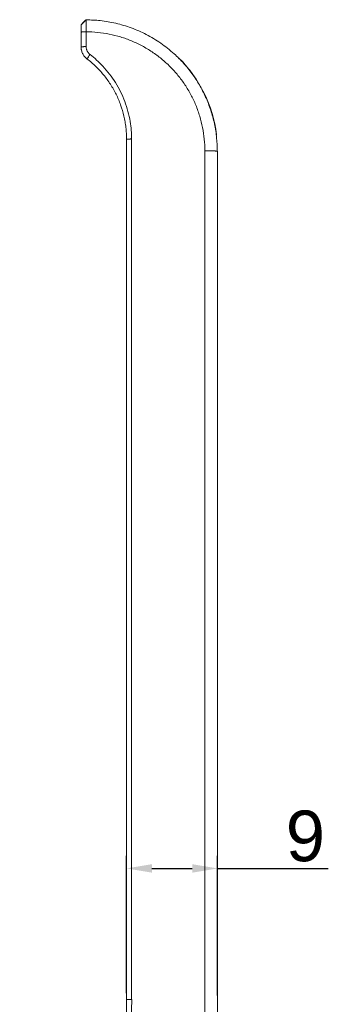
# Model space of a CAD drawing. Header units: millimetres. Extents: x 1684 to 2229, y 1543 to 1917.
# Tile 12 of 16: x 2017 to 2048, y 1646 to 1743. Entities that reach past the tile are written whole.
import ezdxf

# ---------------------------------------------------------------- set-up
doc = ezdxf.new("R2010")
doc.units = ezdxf.units.MM
doc.layers.add('1', color=7, linetype='Continuous', true_color=0xffffff)
doc.layers.add('细实线层', color=3, linetype='Continuous', lineweight=18)
doc.styles.get("Standard").update_dxf_attribs({"font": 'arial.ttf'})
doc.dimstyles.new('ISO-25', dxfattribs={"dimtxt": 5, "dimasz": 2.5, "dimexe": 1.25, "dimexo": 0.625, "dimtad": 1, "dimtxsty": 'Standard', "dimcen": 2.5, "dimadec": 0, "dimazin": 0, "dimtfac": 1, "dimtmove": 0, "dimatfit": 3, "dimfxl": 1, "dimarcsym": 0})

# ---------------------------------------------------------------- blocks, each defined once
blk = doc.blocks.new('*D87')
at = {"layer": 'Defpoints', "color": 0, "transparency": 16777216}
for p in [(2036.841, 1658.941), (2027.841, 1645.989), (2036.841, 1645.764)]:
    blk.add_point(p, dxfattribs=at)
at = {"layer": '细实线层', "color": 0, "lineweight": -2, "transparency": 16777216}
for p, q in [((2027.841, 1646.614), (2027.841, 1660.191)), ((2036.841, 1646.389), (2036.841, 1660.191)), ((2030.341, 1658.941), (2034.341, 1658.941)), ((2036.841, 1658.941), (2047.792, 1658.941))]:
    blk.add_line(p, q, dxfattribs=at)
at = {"layer": '细实线层', "color": 0, "transparency": 16777216}
for points in [[(2030.341, 1659.358), (2030.341, 1658.525), (2027.841, 1658.941)], [(2034.341, 1659.358), (2034.341, 1658.525), (2036.841, 1658.941)]]:
    blk.add_solid(points, dxfattribs=at)
at = {"layer": '细实线层', "color": 0, "transparency": 16777216, "insert": (2045.523, 1662.119), "char_height": 5, "attachment_point": 5}
blk.add_mtext('9', dxfattribs=at)

msp = doc.modelspace()

# ---------------------------------------------------------------- linework, layer by layer
at = {"layer": '1', "color": 7, "linetype": 'Continuous', "lineweight": 13}
for p, q in [((2023.341, 1742.276), (2023.841, 1742.776)), ((2035.583, 1729.827), (2035.583, 1621.271)), ((2036.841, 1621.218), (2036.841, 1729.776))]:
    msp.add_line(p, q, dxfattribs=at)
at = {"layer": '1', "color": 7, "linetype": 'Continuous', "lineweight": 18}
for p, q in [((2023.341, 1741.558), (2023.341, 1740.1)), ((2023.837, 1741.58), (2023.837, 1740.121)), ((2027.841, 1730.976), (2027.841, 1645.989)), ((2028.337, 1730.997), (2028.337, 1646.011)), ((2036.841, 1621.217), (2036.841, 1729.776))]:
    msp.add_line(p, q, dxfattribs=at)
at = {"layer": '1', "color": 7, "linetype": 'Continuous', "lineweight": 13}
msp.add_arc((2023.841, 1729.776), 13, 7.25654, 45.1195, dxfattribs=at)
at = {"layer": '1', "color": 7, "linetype": 'Continuous', "lineweight": 18}
for points, degree in [([(2023.341, 1742.276), (2023.841, 1742.776)], 1), ([(2023.341, 1740.1), (2023.837, 1740.121)], 1), ([(2023.927, 1738.909), (2024.028, 1739.049), (2024.128, 1739.188), (2024.229, 1739.328)], 3)]:
    msp.add_open_spline(points, degree=degree, dxfattribs=at)
for points, knots in [([(2023.341, 1742.276), (2023.341, 1742.276), (2023.341, 1742.275), (2023.341, 1742.122), (2023.341, 1741.749), (2023.341, 1741.558)], [0, 0, 0, 0, 0.000011, 0.500006, 1, 1, 1, 1]), ([(2023.841, 1742.759), (2023.841, 1742.757), (2023.841, 1742.755), (2023.842, 1742.746), (2023.842, 1742.737), (2023.842, 1742.72), (2023.842, 1742.714), (2023.841, 1742.701), (2023.841, 1742.694), (2023.841, 1742.656), (2023.841, 1742.62), (2023.84, 1742.556), (2023.84, 1742.532), (2023.839, 1742.495), (2023.839, 1742.482), (2023.839, 1742.456), (2023.839, 1742.443), (2023.839, 1742.374), (2023.839, 1742.314), (2023.839, 1742.233), (2023.839, 1742.216), (2023.839, 1742.183), (2023.839, 1742.166), (2023.84, 1742.114), (2023.84, 1742.078), (2023.839, 1741.97), (2023.839, 1741.895), (2023.839, 1741.798), (2023.838, 1741.778), (2023.838, 1741.739), (2023.838, 1741.679), (2023.838, 1741.62), (2023.837, 1741.58)], [0, 0, 0, 0, 0.018301, 0.018301, 0.088423, 0.088423, 0.123483, 0.123483, 0.158544, 0.158544, 0.298787, 0.298787, 0.368908, 0.368908, 0.403969, 0.403969, 0.439029, 0.439029, 0.579272, 0.579272, 0.614333, 0.614333, 0.649393, 0.649393, 0.719515, 0.719515, 0.859757, 0.859757, 0.894818, 0.894818, 0.929879, 1, 1, 1, 1]), ([(2036.81, 1729.786), (2036.813, 1730.226), (2036.772, 1731.135), (2036.555, 1732.5), (2036.189, 1733.852), (2035.687, 1735.139), (2035.061, 1736.348), (2034.324, 1737.469), (2033.489, 1738.493), (2032.47, 1739.512), (2031.248, 1740.481), (2029.817, 1741.339), (2028.322, 1741.995), (2026.791, 1742.451), (2025.292, 1742.707), (2024.31, 1742.755), (2023.842, 1742.752)], [0, 0, 0, 0, 0.064542, 0.134251, 0.20297, 0.270699, 0.337439, 0.403188, 0.467948, 0.531719, 0.615181, 0.696886, 0.776834, 0.855025, 0.93146, 1, 1, 1, 1]), ([(2023.928, 1738.91), (2023.882, 1738.945), (2023.838, 1738.982), (2023.756, 1739.061), (2023.68, 1739.145), (2023.612, 1739.237), (2023.565, 1739.309), (2023.55, 1739.334), (2023.522, 1739.384), (2023.508, 1739.409), (2023.47, 1739.486), (2023.426, 1739.591), (2023.393, 1739.701), (2023.374, 1739.785), (2023.368, 1739.813), (2023.358, 1739.87), (2023.354, 1739.899), (2023.344, 1739.984), (2023.341, 1740.042), (2023.341, 1740.1)], [0, 0, 0, 0, 0.125, 0.125, 0.25, 0.375, 0.375, 0.4375, 0.4375, 0.5, 0.5, 0.625, 0.75, 0.75, 0.8125, 0.8125, 0.875, 0.875, 1, 1, 1, 1]), ([(2023.837, 1740.121), (2023.838, 1740.083), (2023.84, 1740.045), (2023.849, 1739.969), (2023.856, 1739.932), (2023.874, 1739.858), (2023.885, 1739.822), (2023.911, 1739.749), (2023.941, 1739.679), (2023.978, 1739.613), (2024.019, 1739.549), (2024.041, 1739.518), (2024.089, 1739.458), (2024.141, 1739.402), (2024.198, 1739.351), (2024.229, 1739.328)], [0, 0, 0, 0, 0.125, 0.125, 0.25, 0.25, 0.375, 0.375, 0.5, 0.625, 0.625, 0.75, 0.75, 0.875, 1, 1, 1, 1]), ([(2024.229, 1739.329), (2024.672, 1738.991), (2025.591, 1738.16), (2026.799, 1736.6), (2027.73, 1734.719), (2028.238, 1732.804), (2028.34, 1731.561), (2028.338, 1730.997)], [0, 0, 0, 0, 0.181806, 0.393127, 0.604448, 0.815769, 1, 1, 1, 1]), ([(2027.841, 1730.975), (2027.841, 1731.168), (2027.835, 1731.36), (2027.813, 1731.743), (2027.796, 1731.933), (2027.752, 1732.314), (2027.725, 1732.503), (2027.676, 1732.787), (2027.658, 1732.881), (2027.619, 1733.07), (2027.599, 1733.164), (2027.489, 1733.631), (2027.381, 1733.997), (2027.124, 1734.713), (2026.975, 1735.062), (2026.723, 1735.574), (2026.633, 1735.743), (2026.492, 1735.992), (2026.443, 1736.075), (2026.368, 1736.199), (2026.343, 1736.24), (2026.292, 1736.321), (2026.266, 1736.362), (2026.032, 1736.725), (2025.807, 1737.032), (2025.325, 1737.618), (2025.068, 1737.897), (2024.659, 1738.293), (2024.518, 1738.422), (2024.229, 1738.671), (2024.08, 1738.792), (2023.928, 1738.91)], [0, 0, 0, 0, 0.0625, 0.0625, 0.125, 0.125, 0.1875, 0.1875, 0.21875, 0.21875, 0.25, 0.25, 0.375, 0.375, 0.5, 0.5, 0.5625, 0.5625, 0.59375, 0.59375, 0.609375, 0.609375, 0.625, 0.625, 0.75, 0.75, 0.875, 0.875, 0.9375, 0.9375, 1, 1, 1, 1]), ([(2036.817, 1729.786), (2036.821, 1729.785), (2036.835, 1729.782), (2036.838, 1729.778), (2036.841, 1729.776)], [0, 0, 0, 0, 0.270325, 1, 1, 1, 1]), ([(2036.841, 1729.776), (2036.84, 1729.777), (2036.839, 1729.779), (2036.831, 1729.782), (2036.822, 1729.785), (2036.817, 1729.786), (2036.817, 1729.786)], [0, 0, 0, 0, 0.336987, 0.66774, 0.992259, 1, 1, 1, 1]), ([(2028.349, 1646.011), (2028.349, 1645.447), (2028.318, 1644.324), (2028.178, 1642.654), (2027.948, 1640.997), (2027.626, 1639.353), (2027.351, 1638.267), (2027.16, 1637.59), (2027.12, 1637.455), (2027.04, 1637.185), (2026.999, 1637.05), (2026.873, 1636.647), (2026.785, 1636.38), (2026.511, 1635.585), (2026.119, 1634.538), (2025.447, 1633.009), (2024.694, 1631.521), (2023.86, 1630.073), (2023.248, 1629.136), (2022.769, 1628.444), (2022.606, 1628.214), (2022.355, 1627.874), (2022.271, 1627.761), (2022.102, 1627.536), (2021.674, 1626.978), (2020.873, 1626.005), (2019.74, 1624.773), (2018.543, 1623.607), (2017.702, 1622.872), (2017.27, 1622.516)], [0, 0, 0, 0, 0.0625, 0.125, 0.1875, 0.25, 0.3125, 0.3125, 0.328125, 0.328125, 0.34375, 0.34375, 0.375, 0.375, 0.4375, 0.5, 0.5625, 0.625, 0.6875, 0.6875, 0.71875, 0.71875, 0.734375, 0.734375, 0.75, 0.8125, 0.875, 0.9375, 1, 1, 1, 1]), ([(2019.483, 1625.214), (2020.148, 1625.907), (2020.775, 1626.627), (2021.958, 1628.122), (2022.514, 1628.897), (2023.292, 1630.1), (2023.542, 1630.509), (2023.904, 1631.131), (2024.022, 1631.341), (2024.254, 1631.763), (2024.367, 1631.975), (2024.919, 1633.04), (2025.317, 1633.908), (2026.027, 1635.672), (2026.339, 1636.568), (2026.878, 1638.391), (2027.105, 1639.318), (2027.334, 1640.494), (2027.377, 1640.731), (2027.437, 1641.086), (2027.457, 1641.205), (2027.494, 1641.443), (2027.584, 1642.038), (2027.656, 1642.634), (2027.794, 1644.067), (2027.841, 1645.026), (2027.841, 1645.989)], [0, 0, 0, 0, 0.125, 0.125, 0.25, 0.25, 0.3125, 0.3125, 0.34375, 0.34375, 0.375, 0.375, 0.5, 0.5, 0.625, 0.625, 0.75, 0.75, 0.78125, 0.78125, 0.796875, 0.796875, 0.8125, 0.875, 0.875, 1, 1, 1, 1])]:
    msp.add_open_spline(points, degree=3, knots=knots, dxfattribs=at)
at = {"layer": '1', "color": 7, "linetype": 'Continuous', "lineweight": 13}
for points in [[(2023.837, 1741.58), (2023.341, 1741.558)], [(2028.338, 1730.997), (2027.841, 1730.976)], [(2027.841, 1645.989), (2028.337, 1646.011)]]:
    msp.add_open_spline(points, degree=1, dxfattribs=at)
for points, knots in [([(2023.837, 1741.58), (2024.222, 1741.579), (2024.607, 1741.56), (2025.372, 1741.484), (2025.753, 1741.427), (2026.508, 1741.277), (2026.881, 1741.183), (2027.617, 1740.959), (2027.98, 1740.829), (2028.69, 1740.535), (2029.038, 1740.37), (2029.716, 1740.007), (2030.046, 1739.809), (2030.686, 1739.381), (2030.995, 1739.152), (2031.589, 1738.664), (2031.874, 1738.405), (2032.418, 1737.862), (2032.676, 1737.576), (2033.164, 1736.982), (2033.393, 1736.673), (2033.82, 1736.033), (2034.017, 1735.703), (2034.38, 1735.025), (2034.544, 1734.677), (2034.838, 1733.967), (2034.967, 1733.605), (2035.19, 1732.869), (2035.284, 1732.496), (2035.433, 1731.742), (2035.49, 1731.361), (2035.564, 1730.596), (2035.583, 1730.212), (2035.583, 1729.827)], [0, 0, 0, 0, 0.0625, 0.0625, 0.125, 0.125, 0.1875, 0.1875, 0.25, 0.25, 0.3125, 0.3125, 0.375, 0.375, 0.4375, 0.4375, 0.5, 0.5, 0.5625, 0.5625, 0.625, 0.625, 0.6875, 0.6875, 0.75, 0.75, 0.8125, 0.8125, 0.875, 0.875, 0.9375, 0.9375, 1, 1, 1, 1]), ([(2036.817, 1729.786), (2036.812, 1729.787), (2036.801, 1729.789), (2036.779, 1729.792), (2036.754, 1729.795), (2036.725, 1729.798), (2036.693, 1729.801), (2036.658, 1729.803), (2036.621, 1729.806), (2036.582, 1729.808), (2036.54, 1729.81), (2036.498, 1729.812), (2036.454, 1729.814), (2036.408, 1729.816), (2036.363, 1729.817), (2036.316, 1729.819), (2036.27, 1729.82), (2036.223, 1729.821), (2036.176, 1729.822), (2036.13, 1729.823), (2036.084, 1729.824), (2036.039, 1729.825), (2035.995, 1729.826), (2035.951, 1729.826), (2035.909, 1729.826), (2035.867, 1729.827), (2035.827, 1729.827), (2035.788, 1729.827), (2035.751, 1729.827), (2035.714, 1729.828), (2035.679, 1729.828), (2035.646, 1729.828), (2035.614, 1729.827), (2035.593, 1729.827), (2035.583, 1729.827)], [0, 0, 0, 0, 0.043832, 0.087877, 0.131041, 0.173326, 0.214731, 0.255256, 0.294901, 0.333666, 0.371551, 0.408556, 0.444681, 0.479926, 0.514291, 0.547776, 0.58038, 0.612105, 0.64295, 0.672914, 0.701999, 0.730203, 0.757527, 0.783971, 0.809535, 0.834218, 0.858022, 0.880945, 0.902988, 0.924151, 0.944433, 0.963836, 0.982358, 1, 1, 1, 1])]:
    msp.add_open_spline(points, degree=3, knots=knots, dxfattribs=at)

# ---------------------------------------------------------------- dimensions: what is measured, and where the dimension line sits
at = {"layer": '细实线层', "color": 3}
dim = msp.add_linear_dim(base=(2036.841, 1658.941), p1=(2027.841, 1645.989), p2=(2036.841, 1645.764), dimstyle='ISO-25', dxfattribs=at)
dim.commit()
dim.dimension.update_dxf_attribs({"geometry": '*D87', "text_midpoint": (2045.523, 1658.941), "dimtype": 160})

doc.saveas('drawing.dxf')
